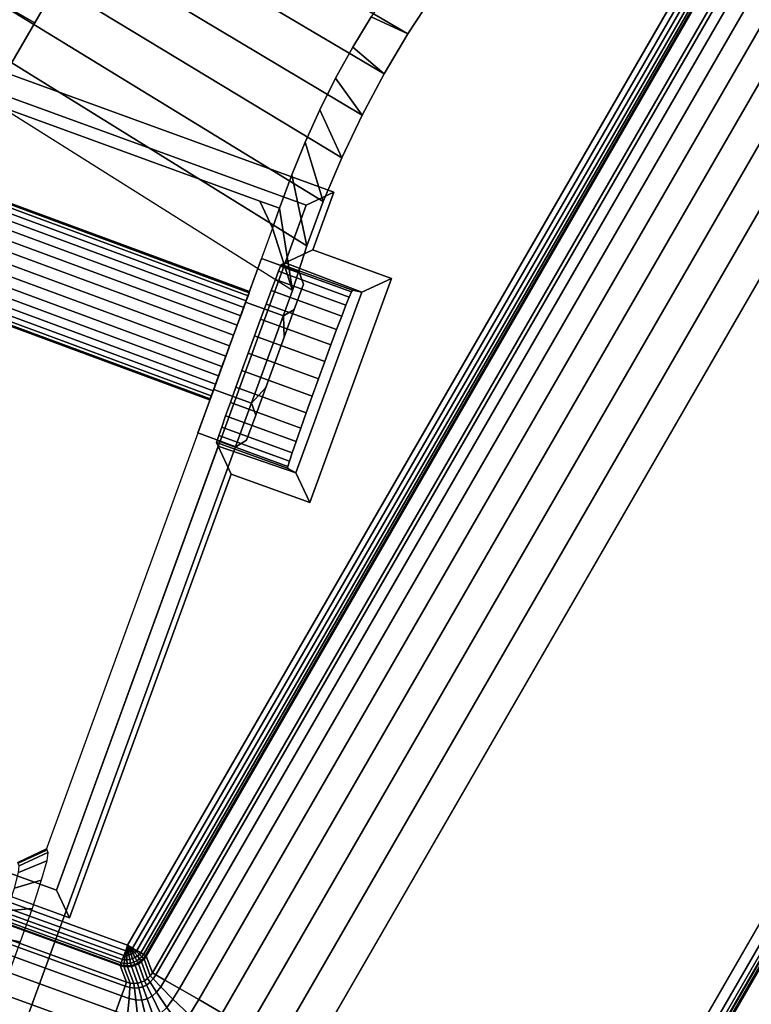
# Model space of a CAD drawing. Header units: inches. Extents: x 390 to 1835, y -266 to 136.
# Tile 43 of 256: x 1518.31 to 1520.35, y -7.72 to -4.96. Entities that reach past the tile are written whole.
import ezdxf
from ezdxf.enums import TextEntityAlignment as Align

# ---------------------------------------------------------------- set-up
doc = ezdxf.new("R2010")
doc.units = ezdxf.units.IN
doc.header["$LTSCALE"] = 0.95294
doc.header["$MEASUREMENT"] = 0
for name, color, linetype in [('A-FURN-3-PLANES-TABLE-LEG-BASE', 253, 'Continuous'), ('A-FURN-3-PLANES-TABLE-LEG-BASE-TRIM', 251, 'Continuous'), ('A-FURN-3-PLANES-TABLE-TOP-EDGE', 35, 'Continuous'), ('A-FURN-3-PLANES-TABLE-TOP-SURFACE-BOTTOM', 49, 'Continuous'), ('A-FURN-3-PLANES-TABLE-TOP-SURFACE-TOP', 33, 'Continuous'), ('A-FURN-3-TABLE-EDGE', 35, 'Continuous'), ('A-FURN-3-TABLE-TOP', 33, 'Continuous'), ('A-FURN-HAWORTH-ATT', 251, 'Continuous')]:
    doc.layers.add(name, color=color, linetype=linetype)

# ---------------------------------------------------------------- blocks, each defined once
blk = doc.blocks.new('TARA-2460-JNC4-FLAT-3D-3')
at = {"layer": 'A-FURN-3-PLANES-TABLE-LEG-BASE'}
for points, invisible_edges in [([(52.9381, -8.3101, 8.539), (52.9381, -8.4387, 8.539), (53.7424, -8.4387, 8.539), (53.7443, -8.3396, 8.539)], 10), ([(52.9381, -8.4387, 8.539), (52.9382, -8.5673, 8.539), (53.7443, -8.5379, 8.539), (53.7424, -8.4387, 8.539)], 10), ([(52.9382, -8.5673, 8.539), (52.9382, -8.6959, 8.539), (53.7501, -8.6369, 8.539), (53.7443, -8.5379, 8.539)], 10), ([(52.9382, -8.6959, 8.539), (52.9383, -8.8245, 8.539), (53.7598, -8.7356, 8.539), (53.7501, -8.6369, 8.539)], 10), ([(52.9383, -8.8245, 8.539), (52.9384, -8.9531, 8.539), (53.7733, -8.8338, 8.539), (53.7598, -8.7356, 8.539)], 10), ([(52.9384, -8.9531, 8.539), (52.996, -9.0719, 8.5389), (53.7327, -8.942, 8.5389), (53.7733, -8.8338, 8.539)], 13), ([(53.7907, -8.9314, 8.539), (53.7733, -8.8338, 8.539), (53.7327, -8.942, 8.5389), (53.7907, -8.9314, 8.539)], 2), ([(53.9372, -9.113, 6.2612), (53.801, -8.9899, 8.5285), (54.1219, -10.8095, 8.2027), (54.1308, -10.8161, 8.0493)], 10), ([(54.1219, -10.8095, 8.2027), (53.801, -8.9899, 8.5285), (53.801, -8.9899, 26.4425), (54.1226, -10.8137, 26.4425)], 1), ([(55.182, -19.2934, 3.6636), (55.0415, -19.3384, 3.6603), (52.8205, -9.0709, 6.2689), (53.9372, -9.113, 6.2612)], 14), ([(53.9372, -9.113, 6.2612), (54.1885, -11.0715, 7.7568), (55.7914, -20.1822, 5.2464), (55.7812, -19.618, 3.5964)], 5), ([(53.9372, -9.113, 6.2612), (55.3294, -19.2873, 3.6606), (55.182, -19.2934, 3.6636)], 9), ([(54.1885, -11.0715, 7.7568), (53.9372, -9.113, 6.2612), (54.1703, -10.9735, 7.7914)], 3), ([(54.1703, -10.9735, 7.7914), (53.9372, -9.113, 6.2612), (54.1534, -10.8925, 7.857)], 3), ([(54.1534, -10.8925, 7.857), (53.9372, -9.113, 6.2612), (54.1398, -10.8381, 7.9464)], 3), ([(54.1398, -10.8381, 7.9464), (53.9372, -9.113, 6.2612), (54.1308, -10.8161, 8.0493)], 3), ([(55.3294, -19.2873, 3.6606), (53.9372, -9.113, 6.2612), (55.473, -19.3204, 3.6515)], 3), ([(55.473, -19.3204, 3.6515), (53.9372, -9.113, 6.2612), (55.6021, -19.3904, 3.637)], 3), ([(55.6021, -19.3904, 3.637), (53.9372, -9.113, 6.2612), (55.7074, -19.492, 3.6182)], 3), ([(55.7812, -19.618, 3.5964), (55.7074, -19.492, 3.6182), (53.9372, -9.113, 6.2612)], 2)]:
    blk.add_3dface(points, dxfattribs=dict(at, invisible_edges=invisible_edges))
for points in [[(52.996, -9.0719, 26.4425), (53.7327, -8.942, 26.4425), (53.7327, -8.942, 8.5389), (52.996, -9.0719, 8.5389)], [(53.801, -8.9899, 8.5285), (53.7907, -8.9314, 8.539), (53.7327, -8.942, 8.5389)], [(53.801, -8.9899, 8.5285), (53.7327, -8.942, 8.5389), (53.7327, -8.942, 26.4425), (53.801, -8.9899, 26.4425)], [(53.7907, -8.9314, 8.539), (53.801, -8.9899, 8.5285), (53.9372, -9.113, 6.2612)]]:
    blk.add_3dface(points, dxfattribs=at)
at = {"layer": 'A-FURN-3-PLANES-TABLE-LEG-BASE-TRIM'}
for points, invisible_edges in [([(55.9534, -5.0596, 27.5), (55.9534, -11.8178, 27.5), (55.0517, -10.9615, 27.5), (55.0517, -5.916, 27.5)], 10), ([(54.4534, -5.9482, 24.75), (54.4534, -10.9293, 24.75), (54.2759, -9.6022, 24.75), (54.2759, -7.2753, 24.75)], 14), ([(54.2759, -7.2753, 24.75), (54.2759, -9.6022, 24.75), (54.16, -8.9448, 24.75), (54.16, -7.9326, 24.75)], 5), ([(52.3033, -9.0658, 24.75), (52.3033, -7.8117, 24.75), (52.7263, -7.8862, 24.75), (52.7263, -8.9912, 24.75)], 5), ([(52.7263, -8.9912, 24.75), (52.7263, -7.8862, 24.75), (52.8599, -7.877, 24.75), (52.8599, -9.0005, 24.75)], 15), ([(53.8996, -8.0603, 24.75), (53.8996, -8.8172, 24.75), (52.8599, -9.0005, 24.75), (52.8599, -7.877, 24.75)], 5), ([(53.9293, -7.8919, 24.75), (53.9293, -8.9855, 24.75), (53.8996, -8.8172, 24.75), (53.8996, -8.0603, 24.75)], 5), ([(54.16, -7.9326, 24.75), (54.16, -8.9448, 24.75), (53.9293, -8.9855, 24.75), (53.9293, -7.8919, 24.75)], 5), ([(53.8735, -9.0652, 25.7523), (53.8505, -8.8873, 26.4953), (53.8505, -8.8873, 24.81), (53.8802, -9.0556, 24.81)], 1), ([(53.8505, -8.8873, 26.4953), (53.8735, -9.0652, 25.7523), (53.874, -9.0706, 25.8037)], 9), ([(53.874, -9.0706, 25.8037), (53.8763, -9.0858, 25.853), (53.8505, -8.8873, 26.4953)], 10), ([(53.8505, -8.8873, 26.4953), (53.8763, -9.0858, 25.853), (53.8801, -9.1101, 25.8984)], 9), ([(53.8801, -9.1101, 25.8984), (53.8855, -9.1427, 25.9382), (53.8505, -8.8873, 26.4953)], 10), ([(53.8855, -9.1427, 25.9382), (53.8922, -9.1822, 25.9708), (53.8505, -8.8873, 26.4953)], 10), ([(53.8922, -9.1822, 25.9708), (53.8999, -9.2271, 25.995), (53.8505, -8.8873, 26.4953)], 10), ([(53.8999, -9.2271, 25.995), (53.9084, -9.2759, 26.01), (53.8505, -8.8873, 26.4953)], 10), ([(53.8505, -8.8873, 26.4953), (53.9084, -9.2759, 26.01), (53.9173, -9.3265, 26.015)], 9), ([(53.8505, -8.8873, 26.4953), (53.9173, -9.3265, 26.015), (54.204, -10.8952, 26.4922)], 3), ([(54.1734, -9.5504, 25.7523), (54.0814, -9.0285, 25.7523), (54.107, -9.0199, 24.8141), (54.2004, -9.5498, 24.8141)], 1), ([(54.1716, -9.5452, 25.8037), (54.0815, -9.0341, 25.8037), (54.0814, -9.0285, 25.7523), (54.1734, -9.5504, 25.7523)], 5), ([(53.9545, -9.0822, 25.761), (53.9276, -9.0592, 25.7134), (53.8168, -9.0787, 25.7134)], 8), ([(53.9276, -9.0592, 25.7134), (53.9545, -9.0822, 25.6658), (53.8168, -9.0787, 25.7134)], 2), ([(54.1716, -9.5452, 25.8037), (54.1681, -9.5302, 25.853), (54.0833, -9.0493, 25.853), (54.0815, -9.0341, 25.8037)], 10), ([(54.0869, -9.0737, 25.8984), (54.0833, -9.0493, 25.853), (54.1681, -9.5302, 25.853), (54.1631, -9.5061, 25.8984)], 10), ([(53.9545, -9.0822, 25.761), (53.8168, -9.0787, 25.7134), (53.8394, -9.2066, 25.9383), (53.9675, -9.156, 25.8908)], 5), ([(53.9675, -9.156, 25.536), (53.8394, -9.2066, 25.4886), (53.8168, -9.0787, 25.7134), (53.9545, -9.0822, 25.6658)], 5), ([(53.9545, -9.0822, 25.761), (53.9675, -9.156, 25.8908), (54.0079, -9.3848, 25.4884), (53.9819, -9.2372, 25.4884)], 10), ([(53.9545, -9.0822, 25.761), (53.9819, -9.2372, 25.4884), (53.9675, -9.156, 25.536), (53.9545, -9.0822, 25.6658)], 1), ([(54.092, -9.1063, 25.9382), (54.0869, -9.0737, 25.8984), (54.1631, -9.5061, 25.8984), (54.1568, -9.4737, 25.9382)], 10), ([(54.1568, -9.4737, 25.9382), (54.1493, -9.4344, 25.9708), (54.0984, -9.1458, 25.9708), (54.092, -9.1063, 25.9382)], 10), ([(53.9502, -9.1871, 25.9383), (53.9675, -9.156, 25.8908), (53.8394, -9.2066, 25.9383)], 2), ([(53.9675, -9.156, 25.536), (53.9502, -9.1871, 25.4886), (53.8394, -9.2066, 25.4886)], 8), ([(54.0222, -9.466, 25.536), (54.0079, -9.3848, 25.4884), (53.9675, -9.156, 25.8908), (53.9819, -9.2372, 25.9384)], 10), ([(54.1059, -9.1908, 25.995), (54.0984, -9.1458, 25.9708), (54.1493, -9.4344, 25.9708), (54.141, -9.3895, 25.995)], 10), ([(53.9819, -9.2372, 25.9384), (53.9502, -9.1871, 25.9383), (53.8394, -9.2066, 25.9383)], 8), ([(53.9502, -9.1871, 25.4886), (53.9819, -9.2372, 25.4884), (53.8394, -9.2066, 25.4886)], 2), ([(54.141, -9.3895, 25.995), (54.1321, -9.3409, 26.01), (54.1143, -9.2396, 26.01), (54.1059, -9.1908, 25.995)], 10), ([(53.9819, -9.2372, 25.9384), (53.8394, -9.2066, 25.9383), (53.8845, -9.4623, 25.9383), (54.0079, -9.3848, 25.9384)], 5), ([(54.0079, -9.3848, 25.4884), (53.8845, -9.4623, 25.4886), (53.8394, -9.2066, 25.4886), (53.9819, -9.2372, 25.4884)], 5), ([(53.9819, -9.2372, 25.9384), (54.0079, -9.3848, 25.9384), (54.0352, -9.5398, 25.6658), (54.0222, -9.466, 25.536)], 10), ([(54.1321, -9.3409, 26.01), (54.1231, -9.2902, 26.015), (54.1143, -9.2396, 26.01)], 8), ([(54.204, -10.8952, 26.4922), (53.9173, -9.3265, 26.015), (53.9262, -9.3772, 26.01)], 9), ([(53.9953, -9.4428, 25.9383), (54.0079, -9.3848, 25.9384), (53.8845, -9.4623, 25.9383)], 2), ([(54.0079, -9.3848, 25.4884), (53.9953, -9.4428, 25.4886), (53.8845, -9.4623, 25.4886)], 8), ([(54.204, -10.8952, 26.4922), (53.9262, -9.3772, 26.01), (53.935, -9.4258, 25.995)], 9), ([(54.0222, -9.466, 25.8908), (54.0352, -9.5398, 25.761), (54.0352, -9.5398, 25.6658), (54.0079, -9.3848, 25.9384)], 4), ([(53.9953, -9.4428, 25.4886), (54.0222, -9.466, 25.536), (53.8845, -9.4623, 25.4886)], 2), ([(54.0222, -9.466, 25.8908), (53.9953, -9.4428, 25.9383), (53.8845, -9.4623, 25.9383)], 8), ([(54.204, -10.8952, 26.4922), (53.935, -9.4258, 25.995), (53.9431, -9.4707, 25.9708)], 9), ([(54.0352, -9.5398, 25.6658), (53.907, -9.5902, 25.7134), (53.8845, -9.4623, 25.4886), (54.0222, -9.466, 25.536)], 5), ([(54.0222, -9.466, 25.8908), (53.8845, -9.4623, 25.9383), (53.907, -9.5902, 25.7134), (54.0352, -9.5398, 25.761)], 5), ([(54.204, -10.8952, 26.4922), (53.9431, -9.4707, 25.9708), (53.9503, -9.5101, 25.9382)], 9), ([(54.204, -10.8952, 26.4922), (53.9503, -9.5101, 25.9382), (53.9564, -9.5425, 25.8984)], 9), ([(54.0352, -9.5398, 25.6658), (54.0178, -9.5706, 25.7134), (53.907, -9.5902, 25.7134)], 8), ([(54.0178, -9.5706, 25.7134), (54.0352, -9.5398, 25.761), (53.907, -9.5902, 25.7134)], 2), ([(54.204, -10.8952, 26.4922), (53.9564, -9.5425, 25.8984), (53.9611, -9.5667, 25.853)], 9), ([(54.204, -10.8952, 26.4922), (53.9611, -9.5667, 25.853), (53.9641, -9.5818, 25.8037)], 9), ([(54.204, -10.8952, 26.4922), (53.9641, -9.5818, 25.8037), (53.9655, -9.5871, 25.7523)], 9), ([(53.9655, -9.5871, 25.7523), (53.9751, -9.5938, 24.81), (54.204, -10.8952, 24.81), (54.204, -10.8952, 26.4922)], 8), ([(54.2759, -9.6022, 24.75), (54.4534, -10.9293, 24.75), (54.2741, -10.9443, 24.75), (54.0452, -9.6429, 24.75)], 3), ([(54.4534, -10.9293, 24.75), (52.5363, -11.2673, 24.75), (53.221, -11.13, 24.75), (54.2741, -10.9443, 24.75)], 10), ([(55.589, -12.2522, 27.5), (52.5727, -12.784, 27.5), (52.6099, -11.8619, 27.5), (54.589, -11.5129, 27.5)], 10)]:
    blk.add_3dface(points, dxfattribs=dict(at, invisible_edges=invisible_edges))
for points in [[(53.8505, -8.8873, 24.81), (52.9295, -9.0497, 24.81), (52.8599, -9.0005, 24.75), (53.8996, -8.8172, 24.75)], [(53.8505, -8.8873, 24.81), (53.8996, -8.8172, 24.75), (53.9293, -8.9855, 24.75), (53.8802, -9.0556, 24.81)], [(53.8505, -8.8873, 26.4953), (52.9295, -9.0497, 26.4774), (52.9295, -9.0497, 24.81), (53.8505, -8.8873, 24.81)], [(54.204, -10.8952, 26.4922), (53.2701, -11.0599, 26.4991), (52.9295, -9.0497, 26.4774), (53.8505, -8.8873, 26.4953)], [(53.8802, -9.0556, 24.81), (53.9293, -8.9855, 24.75), (54.16, -8.9448, 24.75), (54.107, -9.0199, 24.8141)], [(54.2004, -9.5498, 24.8141), (54.107, -9.0199, 24.8141), (54.16, -8.9448, 24.75), (54.2759, -9.6022, 24.75)], [(54.0814, -9.0285, 25.7523), (53.8735, -9.0652, 25.7523), (53.8802, -9.0556, 24.81), (54.107, -9.0199, 24.8141)], [(53.9545, -9.0822, 25.761), (53.9545, -9.0822, 25.6658), (53.9276, -9.0592, 25.7134)], [(53.9819, -9.2372, 25.9384), (53.9675, -9.156, 25.8908), (53.9502, -9.1871, 25.9383)], [(53.9819, -9.2372, 25.4884), (53.9502, -9.1871, 25.4886), (53.9675, -9.156, 25.536)], [(54.0079, -9.3848, 25.9384), (53.9953, -9.4428, 25.9383), (54.0222, -9.466, 25.8908)], [(54.0222, -9.466, 25.536), (53.9953, -9.4428, 25.4886), (54.0079, -9.3848, 25.4884)], [(53.9655, -9.5871, 25.7523), (54.1734, -9.5504, 25.7523), (54.2004, -9.5498, 24.8141), (53.9751, -9.5938, 24.81)], [(54.2004, -9.5498, 24.8141), (54.2759, -9.6022, 24.75), (54.0452, -9.6429, 24.75), (53.9751, -9.5938, 24.81)], [(54.0352, -9.5398, 25.761), (54.0178, -9.5706, 25.7134), (54.0352, -9.5398, 25.6658)], [(53.9751, -9.5938, 24.81), (54.0452, -9.6429, 24.75), (54.2741, -10.9443, 24.75), (54.204, -10.8952, 24.81)], [(53.2701, -11.0599, 24.8105), (54.204, -10.8952, 24.81), (54.2741, -10.9443, 24.75), (53.221, -11.13, 24.75)], [(53.2701, -11.0599, 26.4991), (54.204, -10.8952, 26.4922), (54.204, -10.8952, 24.81), (53.2701, -11.0599, 24.8105)]]:
    blk.add_3dface(points, dxfattribs=at)
at = {"layer": 'A-FURN-3-PLANES-TABLE-TOP-EDGE'}
for points in [[(59.64, -23.562, 29), (59.68, -23.562, 28.96), (59.68, 0, 28.96), (59.64, -0.04, 29)], [(59.68, -23.562, 27.79), (59.64, -23.562, 27.75), (59.64, -0.04, 27.75), (59.68, 0, 27.79)], [(59.68, -23.562, 28.96), (59.68, -23.562, 27.79), (59.68, 0, 27.79), (59.68, 0, 28.96)]]:
    blk.add_3dface(points, dxfattribs=at)
at = {"layer": 'A-FURN-3-PLANES-TABLE-TOP-SURFACE-BOTTOM'}
blk.add_3dface([(0.04, -0.04, 27.75), (59.64, -0.04, 27.75), (59.64, -23.562, 27.75), (0.04, -23.562, 27.75)], dxfattribs=at)
at = {"layer": 'A-FURN-3-PLANES-TABLE-TOP-SURFACE-TOP'}
blk.add_3dface([(0.04, -23.562, 29), (59.64, -23.562, 29), (59.64, -0.04, 29), (0.04, -0.04, 29)], dxfattribs=at)
at = {"layer": 'A-FURN-HAWORTH-ATT', "flags": 1}
for tag, p in [('HAWMC', (0, -0.0001)), ('HAWPN', (0, -0.1667)), ('HAWSN', (0, -0.3334))]:
    blk.add_attdef(tag, text='', height=0.1, dxfattribs=at).set_placement(p, align=Align.TOP_CENTER)
at = {"layer": 'A-FURN-3-PLANES-TABLE-LEG-BASE'}
mesh = blk.add_polymesh((2, 11), dxfattribs=at)
for k, corner in enumerate([(52.8138, -7.8552, 6.0653), (52.7827, -7.9659, 6.1192), (52.7585, -8.0813, 6.1663), (52.7413, -8.2006, 6.2062), (52.7312, -8.3229, 6.2387), (52.7282, -8.4474, 6.2636), (52.7325, -8.5731, 6.2806), (52.744, -8.6993, 6.2897), (52.7626, -8.8249, 6.2908), (52.7881, -8.9491, 6.2839), (52.8205, -9.0709, 6.2689), (52.9379, -7.7957, 8.539), (52.9379, -7.9243, 8.539), (52.938, -8.0529, 8.539), (52.938, -8.1815, 8.539), (52.9381, -8.3101, 8.539), (52.9381, -8.4387, 8.539), (52.9382, -8.5673, 8.539), (52.9382, -8.6959, 8.539), (52.9383, -8.8245, 8.539), (52.9384, -8.9531, 8.539), (52.9384, -9.0817, 8.539)]):
    mesh.set_mesh_vertex(divmod(k, 11), corner)
mesh = blk.add_polymesh((2, 11), dxfattribs=at)
for k, corner in enumerate([(52.8205, -9.0709, 6.2689), (52.7881, -8.9491, 6.2839), (52.7626, -8.8249, 6.2908), (52.744, -8.6993, 6.2897), (52.7325, -8.5731, 6.2806), (52.7282, -8.4474, 6.2636), (52.7312, -8.3229, 6.2387), (52.7413, -8.2006, 6.2062), (52.7585, -8.0813, 6.1663), (52.7827, -7.9659, 6.1192), (52.8138, -7.8552, 6.0653), (53.9372, -9.113, 6.2612), (53.9092, -8.9846, 6.2784), (53.8869, -8.8542, 6.2869), (53.8705, -8.7228, 6.2866), (53.86, -8.591, 6.2776), (53.8555, -8.4597, 6.2599), (53.857, -8.3299, 6.2336), (53.8646, -8.2022, 6.1989), (53.8781, -8.0776, 6.1559), (53.8976, -7.9568, 6.1051), (53.9228, -7.8406, 6.0467)]):
    mesh.set_mesh_vertex(divmod(k, 11), corner)
mesh = blk.add_polymesh((2, 11), dxfattribs=at)
for k, corner in enumerate([(53.9372, -9.113, 6.2612), (53.9092, -8.9846, 6.2784), (53.8869, -8.8542, 6.2869), (53.8705, -8.7228, 6.2866), (53.86, -8.591, 6.2776), (53.8555, -8.4597, 6.2599), (53.857, -8.3299, 6.2336), (53.8646, -8.2022, 6.1989), (53.8781, -8.0776, 6.1559), (53.8976, -7.9568, 6.1051), (53.9228, -7.8406, 6.0467), (53.7907, -8.9314, 8.539), (53.7733, -8.8338, 8.539), (53.7598, -8.7356, 8.539), (53.7501, -8.6369, 8.539), (53.7443, -8.5379, 8.539), (53.7424, -8.4387, 8.539), (53.7443, -8.3396, 8.539), (53.7501, -8.2406, 8.539), (53.7598, -8.1419, 8.539), (53.7733, -8.0437, 8.539), (53.7907, -7.946, 8.539)]):
    mesh.set_mesh_vertex(divmod(k, 11), corner)
mesh = blk.add_polymesh((27, 2), dxfattribs=at)
for k, corner in enumerate([(54.0747, -10.8821, 26.4425), (54.1226, -10.8137, 26.4425), (54.0714, -10.8823, 8.1916), (54.1219, -10.8095, 8.2027), (54.0797, -10.8884, 8.0494), (54.1308, -10.8161, 8.0493), (54.0878, -10.9058, 7.9673), (54.1398, -10.8381, 7.9464), (54.0995, -10.9492, 7.8959), (54.1534, -10.8925, 7.857), (54.1135, -11.0137, 7.8434), (54.1703, -10.9735, 7.7914), (54.1282, -11.092, 7.8158), (54.1885, -11.0715, 7.7568), (55.7309, -20.2027, 5.3054), (55.7914, -20.1822, 5.2464), (55.7351, -20.3016, 5.2892), (55.7959, -20.2975, 5.2302), (55.7138, -20.3984, 5.274), (55.771, -20.4104, 5.215), (55.6682, -20.4868, 5.261), (55.7177, -20.5132, 5.202), (55.601, -20.5606, 5.2509), (55.6394, -20.5989, 5.1919), (55.5167, -20.6146, 5.2445), (55.5413, -20.6615, 5.1855), (55.4211, -20.6448, 5.2423), (55.4302, -20.6967, 5.1834), (55.3209, -20.6491, 5.2445), (55.3138, -20.7017, 5.1855), (55.2232, -20.6272, 5.2509), (55.2003, -20.6763, 5.1919), (55.1348, -20.5809, 5.261), (55.0974, -20.6226, 5.2019), (55.0617, -20.5135, 5.274), (55.0121, -20.5442, 5.215), (55.0086, -20.4297, 5.2892), (54.95, -20.4467, 5.2302), (54.9789, -20.3354, 5.3054), (54.9152, -20.3367, 5.2464), (53.3607, -11.2273, 7.8158), (53.2971, -11.2287, 7.7569), (53.3478, -11.1487, 7.8434), (53.2806, -11.1303, 7.7914), (53.3389, -11.0833, 7.8959), (53.2689, -11.0485, 7.8571), (53.3351, -11.0385, 7.9673), (53.2631, -10.9927, 7.9465), (53.3368, -11.0194, 8.0494), (53.264, -10.9689, 8.0493), (53.3426, -11.0108, 8.1916), (53.2702, -10.9597, 8.2027), (53.3381, -11.012, 26.4425), (53.2698, -10.9641, 26.4425)]):
    mesh.set_mesh_vertex(divmod(k, 2), corner)
at = {"layer": 'A-FURN-3-PLANES-TABLE-LEG-BASE-TRIM'}
mesh = blk.add_polymesh((9, 8), dxfattribs=at)
for k, corner in enumerate([(55.7329, -4.6777, 27.5), (55.745, -4.6525, 27.5079), (55.7573, -4.6332, 27.5294), (55.7629, -4.6257, 27.559), (55.7644, -4.6231, 27.7297), (55.7626, -4.6255, 27.7398), (55.7585, -4.6319, 27.7473), (55.7544, -4.6405, 27.75), (55.7959, -4.7218, 27.5), (55.812, -4.7003, 27.5079), (55.8276, -4.6829, 27.5294), (55.8344, -4.6758, 27.559), (55.8364, -4.6735, 27.7297), (55.8342, -4.6757, 27.7398), (55.829, -4.6816, 27.7473), (55.8235, -4.6889, 27.75), (55.8502, -4.7761, 27.5), (55.8705, -4.7592, 27.5079), (55.8885, -4.744, 27.5294), (55.8962, -4.7376, 27.559), (55.8985, -4.7357, 27.7297), (55.896, -4.7377, 27.7398), (55.89, -4.7428, 27.7473), (55.8832, -4.7485, 27.75), (55.8943, -4.8391, 27.5), (55.9183, -4.8269, 27.5079), (55.9381, -4.8147, 27.5294), (55.9463, -4.8091, 27.559), (55.9489, -4.8076, 27.7297), (55.9463, -4.8094, 27.7398), (55.9397, -4.8135, 27.7473), (55.9316, -4.8176, 27.75), (55.9268, -4.9088, 27.5), (55.9538, -4.9013, 27.5079), (55.9748, -4.8925, 27.5294), (55.9832, -4.8883, 27.559), (55.986, -4.8873, 27.7297), (55.9834, -4.8886, 27.7398), (55.9764, -4.8916, 27.7473), (55.9672, -4.8941, 27.75), (55.9467, -4.983, 27.5), (55.9757, -4.9797, 27.5079), (55.9974, -4.975, 27.5294), (56.0058, -4.9726, 27.559), (56.0087, -4.9721, 27.7297), (56.0062, -4.9729, 27.7398), (55.9989, -4.9745, 27.7473), (55.989, -4.9756, 27.75), (55.9534, -5.0596, 27.5), (55.9831, -5.0596, 27.5079), (56.005, -5.0596, 27.5294), (56.0134, -5.0596, 27.559), (56.0164, -5.0596, 27.7297), (56.0138, -5.0596, 27.7398), (56.0065, -5.0596, 27.7473), (55.9964, -5.0596, 27.75), (55.9534, -11.8178, 27.5), (55.9831, -11.8178, 27.5079), (56.005, -11.8178, 27.5294), (56.0134, -11.8178, 27.559), (56.0164, -11.8178, 27.7297), (56.0138, -11.8178, 27.7398), (56.0065, -11.8178, 27.7473), (55.9964, -11.8178, 27.75), (55.9467, -11.8944, 27.5), (55.9757, -11.8977, 27.5079), (55.9974, -11.9024, 27.5294), (56.0058, -11.9048, 27.559), (56.0087, -11.9054, 27.7297), (56.0062, -11.9046, 27.7398), (55.9989, -11.903, 27.7473), (55.989, -11.9019, 27.75)]):
    mesh.set_mesh_vertex(divmod(k, 8), corner)
mesh = blk.add_polymesh((9, 8), dxfattribs=at)
for k, corner in enumerate([(54.562, -5.9023, 27.1061), (54.5916, -5.8936, 27.1983), (54.6383, -5.8811, 27.2831), (54.7002, -5.8664, 27.3572), (54.7747, -5.8512, 27.4179), (54.859, -5.837, 27.4629), (54.9497, -5.8257, 27.4907), (55.0432, -5.8188, 27.5), (54.5629, -5.916, 27.105), (54.5923, -5.916, 27.1974), (54.6391, -5.916, 27.2823), (54.7013, -5.916, 27.3566), (54.7767, -5.916, 27.4175), (54.8624, -5.916, 27.4628), (54.9553, -5.916, 27.4906), (55.0517, -5.916, 27.5), (54.5629, -10.9615, 27.105), (54.5923, -10.9615, 27.1974), (54.6391, -10.9615, 27.2823), (54.7013, -10.9615, 27.3566), (54.7767, -10.9615, 27.4175), (54.8624, -10.9615, 27.4628), (54.9553, -10.9615, 27.4906), (55.0517, -10.9615, 27.5), (54.562, -10.9752, 27.1061), (54.5916, -10.9838, 27.1983), (54.6383, -10.9963, 27.2831), (54.7002, -11.011, 27.3572), (54.7747, -11.0263, 27.4179), (54.859, -11.0404, 27.4629), (54.9497, -11.0518, 27.4907), (55.0432, -11.0587, 27.5), (54.5594, -10.9877, 27.1069), (54.5889, -11.0029, 27.199), (54.6351, -11.0252, 27.2837), (54.6956, -11.052, 27.3576), (54.7676, -11.0809, 27.4182), (54.8477, -11.1091, 27.4631), (54.9325, -11.1341, 27.4907), (55.018, -11.153, 27.5), (54.5548, -10.999, 27.1074), (54.5837, -11.0188, 27.1995), (54.6284, -11.0485, 27.284), (54.6861, -11.0851, 27.3579), (54.7534, -11.1259, 27.4183), (54.827, -11.1677, 27.4632), (54.9027, -11.2073, 27.4907), (54.9767, -11.2414, 27.5), (54.5482, -11.0088, 27.1076), (54.5756, -11.0318, 27.1996), (54.6174, -11.0668, 27.2841), (54.6703, -11.1112, 27.358), (54.731, -11.1622, 27.4184), (54.7957, -11.2164, 27.4632), (54.8603, -11.2707, 27.4907), (54.9207, -11.3214, 27.5), (54.5397, -11.0169, 27.1074), (54.5643, -11.042, 27.1995), (54.6012, -11.0809, 27.284), (54.6473, -11.1313, 27.3579), (54.6992, -11.1906, 27.4183), (54.7531, -11.2557, 27.4632), (54.8053, -11.3235, 27.4907), (54.8517, -11.3904, 27.5), (54.5294, -11.0234, 27.1069), (54.5495, -11.0499, 27.199), (54.5794, -11.0915, 27.2837), (54.6164, -11.1464, 27.3576), (54.6573, -11.2123, 27.4182), (54.6991, -11.2863, 27.4631), (54.7383, -11.3655, 27.4907), (54.7718, -11.4464, 27.5)]):
    mesh.set_mesh_vertex(divmod(k, 8), corner)
mesh = blk.add_polymesh((9, 9), dxfattribs=at)
for k, corner in enumerate([(54.4534, -5.9482, 24.75), (54.4701, -5.947, 24.7525), (54.4836, -5.9449, 24.7586), (54.4954, -5.9425, 24.768), (54.5045, -5.9402, 24.78), (54.5103, -5.9385, 24.7939), (54.5125, -5.9378, 24.8088), (54.5509, -5.9056, 27.0099), (54.562, -5.9023, 27.1061), (54.4534, -5.9482, 24.75), (54.4708, -5.9482, 24.7526), (54.4846, -5.9482, 24.7587), (54.4964, -5.9482, 24.7681), (54.5055, -5.9482, 24.7801), (54.5113, -5.9482, 24.794), (54.5134, -5.9482, 24.809), (54.5518, -5.916, 27.0087), (54.5629, -5.916, 27.105), (54.4534, -10.9293, 24.75), (54.4688, -10.9293, 24.752), (54.4831, -10.9293, 24.7579), (54.4955, -10.9293, 24.7672), (54.505, -10.9293, 24.7794), (54.5111, -10.9293, 24.7936), (54.5134, -10.9293, 24.809), (54.5518, -10.9615, 27.0087), (54.5629, -10.9615, 27.105), (54.4534, -10.9293, 24.75), (54.4684, -10.9306, 24.752), (54.4824, -10.9327, 24.7578), (54.4946, -10.935, 24.7672), (54.5041, -10.9373, 24.7793), (54.5102, -10.939, 24.7935), (54.5125, -10.9397, 24.8088), (54.5509, -10.9719, 27.0099), (54.562, -10.9752, 27.1061), (54.4534, -10.9293, 24.75), (54.4672, -10.9327, 24.752), (54.4804, -10.937, 24.7579), (54.4921, -10.9415, 24.7672), (54.5014, -10.9456, 24.7793), (54.5075, -10.9486, 24.7934), (54.5098, -10.9498, 24.8087), (54.5482, -10.982, 27.0107), (54.5594, -10.9877, 27.1069), (54.4534, -10.9293, 24.75), (54.4654, -10.9353, 24.7521), (54.4774, -10.9417, 24.7579), (54.4883, -10.9482, 24.7672), (54.4972, -10.9538, 24.7793), (54.5031, -10.9577, 24.7934), (54.5054, -10.9592, 24.8087), (54.5438, -10.9915, 27.0112), (54.5548, -10.999, 27.1074), (54.4534, -10.9293, 24.75), (54.4633, -10.938, 24.7521), (54.4737, -10.9466, 24.758), (54.4835, -10.9547, 24.7673), (54.4917, -10.9615, 24.7794), (54.4973, -10.9661, 24.7934), (54.4994, -10.9678, 24.8086), (54.5378, -11.0001, 27.0114), (54.5482, -11.0088, 27.1076), (54.4534, -10.9293, 24.75), (54.4611, -10.9407, 24.7522), (54.4697, -10.9512, 24.7581), (54.478, -10.9606, 24.7674), (54.4851, -10.9683, 24.7794), (54.4901, -10.9733, 24.7935), (54.492, -10.9752, 24.8087), (54.5304, -11.0075, 27.0112), (54.5397, -11.0169, 27.1074), (54.4534, -10.9293, 24.75), (54.4591, -10.943, 24.7522), (54.4656, -10.955, 24.7582), (54.4721, -10.9656, 24.7675), (54.4778, -10.9738, 24.7795), (54.4819, -10.9792, 24.7936), (54.4834, -10.9812, 24.8087), (54.5218, -11.0135, 27.0107), (54.5294, -11.0234, 27.1069)]):
    mesh.set_mesh_vertex(divmod(k, 9), corner)
mesh = blk.add_polymesh((2, 17), dxfattribs=at)
for k, corner in enumerate([(54.0814, -9.0285, 25.7523), (54.0815, -9.0341, 25.8037), (54.0833, -9.0493, 25.853), (54.0869, -9.0737, 25.8984), (54.092, -9.1063, 25.9382), (54.0984, -9.1458, 25.9708), (54.1059, -9.1908, 25.995), (54.1143, -9.2396, 26.01), (54.1231, -9.2902, 26.015), (54.1321, -9.3409, 26.01), (54.141, -9.3895, 25.995), (54.1493, -9.4344, 25.9708), (54.1568, -9.4737, 25.9382), (54.1631, -9.5061, 25.8984), (54.1681, -9.5302, 25.853), (54.1716, -9.5452, 25.8037), (54.1734, -9.5504, 25.7523), (53.8735, -9.0652, 25.7523), (53.874, -9.0706, 25.8037), (53.8763, -9.0858, 25.853), (53.8801, -9.1101, 25.8984), (53.8855, -9.1427, 25.9382), (53.8922, -9.1822, 25.9708), (53.8999, -9.2271, 25.995), (53.9084, -9.2759, 26.01), (53.9173, -9.3265, 26.015), (53.9262, -9.3772, 26.01), (53.935, -9.4258, 25.995), (53.9431, -9.4707, 25.9708), (53.9503, -9.5101, 25.9382), (53.9564, -9.5425, 25.8984), (53.9611, -9.5667, 25.853), (53.9641, -9.5818, 25.8037), (53.9655, -9.5871, 25.7523)]):
    mesh.set_mesh_vertex(divmod(k, 17), corner)
mesh = blk.add_polymesh((2, 32), dxfattribs=dict(at, n_close=True))
for k, corner in enumerate([(53.8892, -9.4935, 25.7134), (53.8886, -9.4904, 25.7449), (53.8871, -9.4814, 25.7752), (53.8846, -9.4667, 25.8031), (53.8812, -9.4469, 25.8275), (53.8771, -9.4228, 25.8476), (53.8723, -9.3953, 25.8625), (53.8672, -9.3655, 25.8717), (53.8619, -9.3344, 25.8748), (53.8566, -9.3034, 25.8717), (53.8515, -9.2736, 25.8625), (53.8468, -9.2461, 25.8476), (53.8427, -9.222, 25.8275), (53.8393, -9.2022, 25.8031), (53.8367, -9.1875, 25.7752), (53.8352, -9.1785, 25.7449), (53.8347, -9.1754, 25.7134), (53.8352, -9.1785, 25.682), (53.8367, -9.1875, 25.6517), (53.8393, -9.2022, 25.6238), (53.8427, -9.222, 25.5994), (53.8468, -9.2461, 25.5793), (53.8515, -9.2736, 25.5644), (53.8566, -9.3034, 25.5552), (53.8619, -9.3344, 25.5521), (53.8672, -9.3655, 25.5552), (53.8723, -9.3953, 25.5644), (53.8771, -9.4228, 25.5793), (53.8812, -9.4469, 25.5994), (53.8846, -9.4667, 25.6238), (53.8871, -9.4814, 25.6517), (53.8886, -9.4904, 25.682), (52.7471, -9.6892, 25.7134), (52.7466, -9.6861, 25.7449), (52.745, -9.6771, 25.7752), (52.7425, -9.6624, 25.8031), (52.7391, -9.6426, 25.8275), (52.735, -9.6185, 25.8476), (52.7303, -9.591, 25.8625), (52.7252, -9.5612, 25.8717), (52.7198, -9.5302, 25.8748), (52.7145, -9.4991, 25.8717), (52.7094, -9.4693, 25.8625), (52.7047, -9.4418, 25.8476), (52.7006, -9.4177, 25.8275), (52.6972, -9.3979, 25.8031), (52.6947, -9.3833, 25.7752), (52.6931, -9.3742, 25.7449), (52.6926, -9.3711, 25.7134), (52.6931, -9.3742, 25.682), (52.6947, -9.3833, 25.6517), (52.6972, -9.3979, 25.6238), (52.7006, -9.4177, 25.5994), (52.7047, -9.4418, 25.5793), (52.7094, -9.4693, 25.5644), (52.7145, -9.4991, 25.5552), (52.7198, -9.5302, 25.5521), (52.7252, -9.5612, 25.5552), (52.7303, -9.591, 25.5644), (52.735, -9.6185, 25.5793), (52.7391, -9.6426, 25.5994), (52.7425, -9.6624, 25.6238), (52.745, -9.6771, 25.6517), (52.7466, -9.6861, 25.682)]):
    mesh.set_mesh_vertex(divmod(k, 32), corner)
mesh = blk.add_polymesh((4, 9), dxfattribs=at)
for k, corner in enumerate([(54.4534, -10.9293, 24.75), (54.4591, -10.943, 24.7522), (54.4656, -10.955, 24.7582), (54.4721, -10.9656, 24.7675), (54.4778, -10.9738, 24.7795), (54.4819, -10.9792, 24.7936), (54.4834, -10.9812, 24.8087), (54.5218, -11.0135, 27.0107), (54.5294, -11.0234, 27.1069), (54.4534, -10.9293, 24.75), (54.4574, -10.9446, 24.7523), (54.4618, -10.9578, 24.7583), (54.4663, -10.9692, 24.7676), (54.4702, -10.978, 24.7797), (54.4729, -10.9836, 24.7937), (54.4739, -10.9856, 24.8088), (54.5123, -11.0179, 27.0099), (54.5175, -11.0283, 27.1061), (54.4534, -10.9293, 24.75), (54.4563, -10.9454, 24.7523), (54.4587, -10.9593, 24.7583), (54.4608, -10.9711, 24.7677), (54.4624, -10.9803, 24.7798), (54.4635, -10.9862, 24.7938), (54.4638, -10.9883, 24.809), (54.5022, -11.0206, 27.0087), (54.5042, -11.0315, 27.105), (52.5363, -11.2673, 24.75), (52.5401, -11.289, 24.7543), (52.5422, -11.3011, 24.7611), (52.544, -11.3114, 24.7705), (52.5454, -11.3193, 24.782), (52.5463, -11.3244, 24.7951), (52.5467, -11.3264, 24.809), (52.5231, -11.3695, 27.0087), (52.5251, -11.3804, 27.105)]):
    mesh.set_mesh_vertex(divmod(k, 9), corner)
mesh = blk.add_polymesh((4, 8), dxfattribs=at)
for k, corner in enumerate([(54.5294, -11.0234, 27.1069), (54.5495, -11.0499, 27.199), (54.5794, -11.0915, 27.2837), (54.6164, -11.1464, 27.3576), (54.6573, -11.2123, 27.4182), (54.6991, -11.2863, 27.4631), (54.7383, -11.3655, 27.4907), (54.7718, -11.4464, 27.5), (54.5175, -11.0283, 27.1061), (54.5312, -11.0559, 27.1983), (54.5516, -11.0997, 27.2831), (54.5768, -11.158, 27.3572), (54.6048, -11.2288, 27.4179), (54.6333, -11.3094, 27.4629), (54.6603, -11.3968, 27.4907), (54.6833, -11.4876, 27.5), (54.5042, -11.0315, 27.105), (54.5093, -11.0605, 27.1974), (54.5174, -11.1065, 27.2823), (54.5282, -11.1678, 27.3566), (54.5413, -11.242, 27.4175), (54.5562, -11.3264, 27.4628), (54.5723, -11.4179, 27.4906), (54.589, -11.5129, 27.5), (52.5251, -11.3804, 27.105), (52.5302, -11.4094, 27.1974), (52.5383, -11.4554, 27.2823), (52.5491, -11.5167, 27.3566), (52.5622, -11.591, 27.4175), (52.5771, -11.6754, 27.4628), (52.5932, -11.7668, 27.4906), (52.6099, -11.8619, 27.5)]):
    mesh.set_mesh_vertex(divmod(k, 8), corner)
blk = doc.blocks.new('TAPC-2430-J-3D-3')
at = {"layer": 'A-FURN-3-TABLE-TOP'}
for points, invisible_edges in [([(0.118, -0.0905, 27.9953), (5.4859, -23.3171, 27.9953), (3.622, -23.5007, 27.9953), (1.75, -23.562, 27.9953)], 9), ([(1.75, -23.562, 27.9953), (0.118, -23.562, 27.9953), (0.118, -0.0905, 27.9953)], 8), ([(0.118, -0.0905, 29.2453), (1.75, -23.562, 29.2453), (3.622, -23.5007, 29.2453), (5.4859, -23.3171, 29.2453)], 9), ([(0.118, -23.562, 29.2453), (1.75, -23.562, 29.2453), (0.118, -0.0905, 29.2453)], 2)]:
    blk.add_3dface(points, dxfattribs=dict(at, invisible_edges=invisible_edges))
at = {"layer": 'A-FURN-3-TABLE-EDGE'}
mesh = blk.add_polymesh((2, 8), dxfattribs=at)
for k, corner in enumerate([(0.118, -23.562, 27.9953), (0.059, -23.562, 28.0111), (0.0158, -23.562, 28.0543), (0, -23.562, 28.1133), (0, -23.562, 29.1273), (0.0158, -23.562, 29.1863), (0.059, -23.562, 29.2295), (0.118, -23.562, 29.2453), (0.118, -0.0905, 27.9953), (0.059, -0.0905, 28.0111), (0.0158, -0.0905, 28.0543), (0, -0.0905, 28.1133), (0, -0.0905, 29.1273), (0.0158, -0.0905, 29.1863), (0.059, -0.0905, 29.2295), (0.118, -0.0905, 29.2453)]):
    mesh.set_mesh_vertex(divmod(k, 8), corner)

msp = doc.modelspace()

# ---------------------------------------------------------------- block references
at = {"rotation": 329.9999999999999}
for name, p in [('TARA-2460-JNC4-FLAT-3D-3', (1476.9163, 29.1403)), ('TAPC-2430-J-3D-3', (1528.6007, -0.6997))]:
    msp.add_blockref(name, p, dxfattribs=at)

doc.saveas('drawing.dxf')
